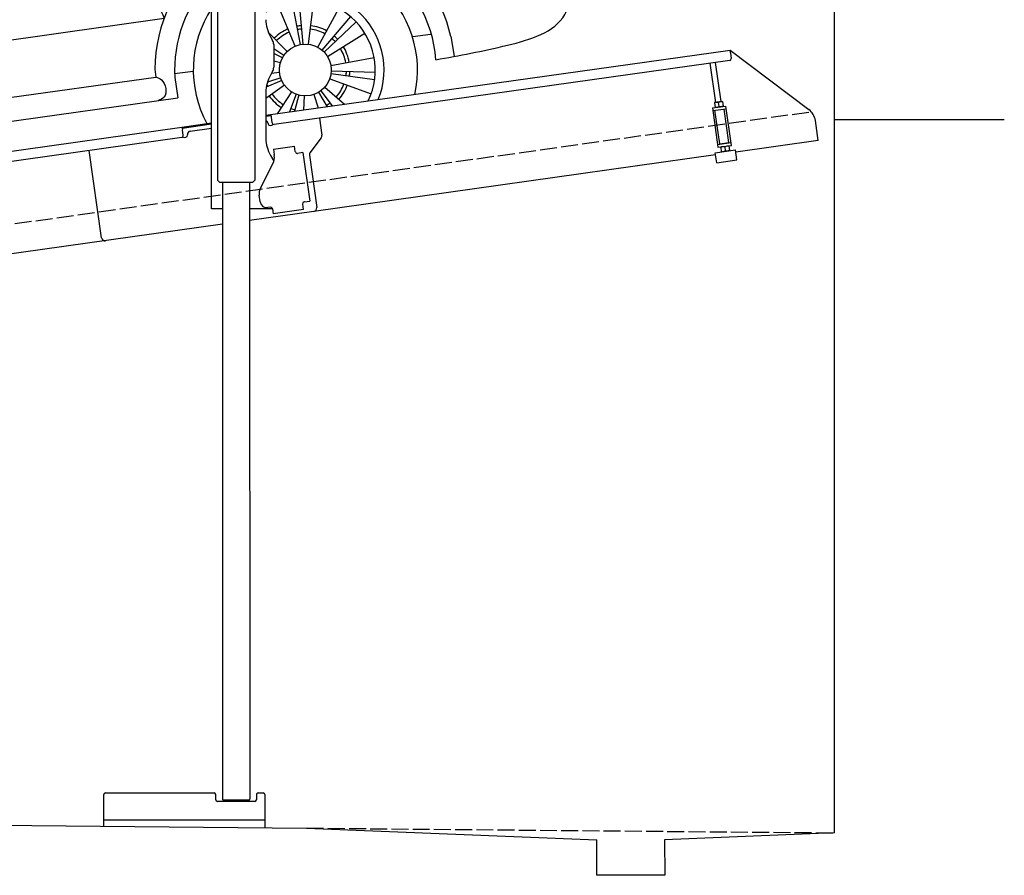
# Model space of a CAD drawing. Extents: x 199 to 6000, y -375 to 5550.
# Tile 2 of 3: x 3099 to 6000, y -375 to 2144. Entities that reach past the tile are written whole.
import ezdxf

# ---------------------------------------------------------------- set-up
doc = ezdxf.new("R2010")
doc.units = 0
doc.header["$LTSCALE"] = 10
doc.header["$MEASUREMENT"] = 0
doc.linetypes.add('GEN3', pattern=[6.25, 5, -1.25])
doc.layers.get('0').update_dxf_attribs({"linetype": 'CONTINUOUS'})
for name, color, linetype in [('3', 6, 'GEN3'), ('CAR', 1, 'CONTINUOUS'), ('SICHTBARE_KANTEN_DIN_', 7, 'CONTINUOUS')]:
    doc.layers.add(name, color=color, linetype=linetype)
doc.layers.add('AM_0', color=7, linetype='CONTINUOUS', lineweight=30)

# ---------------------------------------------------------------- blocks, each defined once
blk = doc.blocks.new('Car Van')
at = {"layer": 'CAR'}
for p, q in [((23007.8, 5396.2), (23037.4, 4875.5)), ((23207.8, 5406.7), (23240.7, 4909.2)), ((22217, 5288), (22248.2, 4764.6)), ((22051, 5261.1), (22071.8, 4741.7)), ((24309.1, 5080.7), (24384.6, 4496)), ((23558.2, 4925.3), (24143.5, 5006)), ((24263.4, 4948.2), (24285.1, 4968.9)), ((24285.1, 4968.9), (24320.4, 4714.3)), ((21072.7, 4570.5), (23398.2, 4902.5)), ((23558.2, 4847.8), (23940, 4902.1)), ((23944.3, 4890.6), (23558.2, 4836.2)), ((23133.2, 4859.5), (23148.9, 4684.5)), ((23139.6, 4788.8), (23398.2, 4825.3)), ((23558.2, 4786), (23949.4, 4841.1)), ((23949.1, 4829.7), (23558.2, 4774.6)), ((23558.2, 4743.3), (24075.6, 4817.8)), ((24075.3, 4820.4), (24090, 4707.5)), ((21289.9, 4795.1), (21301.9, 4632.6)), ((23140.9, 4777.5), (23398.2, 4813.7)), ((23145.9, 4727.9), (23398.2, 4763.5)), ((21432.3, 4647), (22071.8, 4741.7)), ((23398.2, 4752.1), (23146.1, 4716.6)), ((23398.2, 4720.3), (21083.3, 4387.6)), ((21180.9, 4711.1), (21182, 4662.3)), ((22158.3, 4725.3), (22174, 4541.7)), ((24320.4, 4714.3), (24304.8, 4699.4)), ((24305, 4699.5), (24347.2, 4432.9)), ((24320.7, 4594.5), (24360.8, 4677)), ((21072.7, 4570.5), (21083.3, 4387.6)), ((23659.9, 4202.7), (23635.1, 4330.1)), ((23667.8, 4203.8), (23656.5, 4333.1)), ((23683.7, 4203.6), (23699.6, 4332.3)), ((23644.6, 4198.1), (23593.9, 4317.5)), ((23710.8, 4194.9), (23772.5, 4309)), ((21307.1, 4005.8), (23258.8, 4280)), ((23723.9, 4185.9), (23808.1, 4284.7)), ((23729.7, 4180.4), (23823.7, 4269.9)), ((23621, 4182.3), (23565, 4239.5)), ((23739.4, 4167.8), (23850, 4235.7)), ((23990.9, 4225.9), (24043.4, 4233.3)), ((24102.9, 4226.3), (24112.4, 4168.6)), ((23610.9, 4170), (23581.2, 4189.7)), ((23606.8, 4163.2), (23581.2, 4176.5)), ((22262, 4147.5), (22333.7, 3980.6)), ((23601, 4148.3), (23581.2, 4153.8)), ((23749.5, 4141.3), (23877.3, 4164.1)), ((23230.9, 4129.7), (23233.9, 4106.9)), ((23289.4, 4117.2), (23344.3, 4124.3)), ((23598.6, 4120.1), (23574.6, 4117.6)), ((23750.7, 4125.4), (23880.4, 4121.2)), ((21377.3, 3846.1), (23233.9, 4106.9)), ((23289.8, 4105.3), (23298.9, 4045.4)), ((23604.7, 4097), (23559.3, 4076.9)), ((23601.8, 4104.4), (23562.7, 4091.8)), ((23746.2, 4101.9), (23868.2, 4057.9)), ((23750, 4117.4), (23878.5, 4099.7)), ((23612.6, 4083.2), (23558.2, 4043.9)), ((23633.2, 4063.7), (23591.6, 3998.9)), ((23713.4, 4062.3), (23738.8, 4019.6)), ((23720, 4066.7), (23753.6, 4021.7)), ((23731.8, 4077.5), (23789.6, 4026.7)), ((21329.3, 3769.5), (23298.8, 4045.7)), ((23647.5, 4056.5), (23627.6, 4004)), ((23655.1, 4054.1), (23642.5, 4006.1)), ((23670.8, 4051.6), (23668.8, 4009.8)), ((23698.9, 4055.6), (23712.4, 4015.9)), ((20934.6, 3820.8), (20909.9, 3948.1)), ((20942.5, 3821.9), (20931.2, 3951.1)), ((20958.5, 3821.6), (20974.3, 3950.4)), ((20919.4, 3816.1), (20868.7, 3935.5)), ((20985.5, 3813), (21047.3, 3927.1)), ((20895.8, 3800.4), (20804.9, 3893)), ((20998.6, 3803.9), (21082.8, 3902.7)), ((21004.4, 3798.5), (21098.4, 3887.9)), ((20885.6, 3788.1), (20777.5, 3859.8)), ((20881.5, 3781.2), (20773.5, 3837.6)), ((21014.2, 3785.8), (21124.7, 3853.8)), ((21323.8, 3828.2), (21270.2, 3820.9)), ((20875.7, 3766.4), (20773.5, 3794.8)), ((21024.3, 3759.3), (21152, 3782.2)), ((21025.4, 3743.4), (21155.1, 3739.2)), ((20873.3, 3738.1), (20744.2, 3724.9)), ((20876.6, 3722.5), (20753.1, 3682.7)), ((20879.4, 3715), (20760.7, 3662.5)), ((21020.9, 3720), (21143, 3675.9)), ((21024.7, 3735.4), (21153.3, 3717.7)), ((20887.3, 3701.2), (20782.2, 3625.2)), ((20994.8, 3684.7), (21029.1, 3638.8)), ((21006.5, 3695.5), (21065.3, 3643.9)), ((20907.9, 3681.7), (20865.6, 3615.8)), ((20922.2, 3674.5), (20901.9, 3620.9)), ((20929.8, 3672.1), (20916.9, 3623)), ((20945.6, 3669.7), (20943.5, 3626.7)), ((20973.6, 3673.6), (20987.4, 3632.9)), ((20988.1, 3680.3), (21014.1, 3636.7))]:
    blk.add_line(p, q, dxfattribs=at)
for centre in [(23674.4, 4127.8), (20949.2, 3745.9)]:
    blk.add_circle(centre, 76.3, dxfattribs=at)
for centre, radius, start, end in [((23941.2, 4865.5), 36.6, 282.4234, 91.9504), ((23940.1, 4865.3), 26, 291.3172, 79.4452), ((23672.7, 4125.7), 441.8, 13.1526, 105.0131), ((23674.7, 4127.6), 385.6, 4.5254, 107.5878), ((23672.7, 4125.7), 441.8, 128.4041, 179.4928), ((23674.4, 4127.8), 330.2, 347.4042, 110.6062), ((23674.7, 4127.6), 385.6, 135.817, 183.3106), ((23674.4, 4127.8), 231.7, 337.9146, 120.1013), ((23674.4, 4127.8), 206, 333.6849, 124.334), ((23674.4, 4127.8), 330.2, 146.7735, 208.5958), ((23674.4, 4127.8), 131.2, 113, 134.4286), ((23674.4, 4127.8), 120.9, 113, 134.4286), ((23674.4, 4127.8), 131.2, 95, 101), ((23674.4, 4127.8), 120.9, 95, 101), ((23674.4, 4127.8), 120.9, 61.5714, 83), ((23674.4, 4127.8), 131.2, 61.5714, 83), ((23674.4, 4127.8), 120.9, 43.5714, 49.5714), ((23674.4, 4127.8), 131.2, 43.5714, 49.5714), ((20949.2, 3745.9), 439.9, 13.1709, 125.5344), ((23674.4, 4127.8), 120.9, 10.1429, 31.5714), ((23674.4, 4127.8), 131.2, 10.1429, 31.5714), ((20949.2, 3745.9), 385.3, 3.6036, 131.5697), ((23674.4, 4127.8), 120.9, 352.1429, 358.1429), ((23674.4, 4127.8), 131.2, 352.1429, 358.1429), ((20949.2, 3745.9), 330.2, 347.2115, 140.7393), ((23674.4, 4127.8), 120.9, 200.2869, 203.8571), ((23674.4, 4127.8), 120.9, 318.7143, 340.1429), ((23674.4, 4127.8), 131.2, 318.7143, 340.1429), ((23674.4, 4127.8), 131.2, 215.8571, 237.2857), ((23674.4, 4127.8), 120.9, 215.8571, 237.2857), ((23674.4, 4127.8), 120.9, 249.2857, 255.2857), ((23674.4, 4127.8), 120.9, 300.7143, 306.7143), ((23674.4, 4127.8), 131.2, 305.7514, 306.7143), ((20949.2, 3745.9), 231.7, 337.6174, 151.1587), ((20949.2, 3745.9), 206, 333.3345, 148.5032), ((20949.2, 3745.9), 131.2, 113, 134.4286), ((20949.2, 3745.9), 120.9, 113, 134.4286), ((20949.2, 3745.9), 131.2, 95, 101), ((20949.2, 3745.9), 120.9, 95, 101), ((20949.2, 3745.9), 120.9, 61.5714, 83), ((20949.2, 3745.9), 131.2, 61.5714, 83), ((20949.2, 3745.9), 120.9, 43.5714, 49.5714), ((20949.2, 3745.9), 131.2, 43.5714, 49.5714), ((20949.2, 3745.9), 131.2, 146.4286, 152.4286), ((20949.2, 3745.9), 120.9, 146.4286, 152.4286), ((20949.2, 3745.9), 120.9, 10.1429, 31.5714), ((20949.2, 3745.9), 131.2, 10.1429, 31.5714), ((20949.2, 3745.9), 131.2, 164.4286, 185.8571), ((20949.2, 3745.9), 120.9, 164.4286, 185.8571), ((20949.2, 3745.9), 231.7, 178.3252, 218.3826), ((20949.2, 3745.9), 206, 178.1164, 222.6655), ((20949.2, 3745.9), 120.9, 352.1429, 358.1429), ((20949.2, 3745.9), 131.2, 352.1429, 358.1429), ((20949.2, 3745.9), 131.2, 197.8571, 203.8571), ((20949.2, 3745.9), 120.9, 197.8571, 203.8571), ((20949.2, 3745.9), 120.9, 318.7143, 340.1429), ((20949.2, 3745.9), 131.2, 318.7143, 340.1429), ((20949.2, 3745.9), 131.2, 215.8571, 237.2857), ((20949.2, 3745.9), 120.9, 215.8571, 237.2857), ((20949.2, 3745.9), 120.9, 249.2857, 255.2857), ((20949.2, 3745.9), 120.9, 300.7143, 306.7143), ((20949.2, 3745.9), 131.2, 304.7615, 306.7143), ((20949.2, 3745.9), 131.2, 249.2857, 251.2385)]:
    blk.add_arc(centre, radius, start, end, dxfattribs=at)
for centre in [(22325.5, 4643.7), (22024.6, 4600.6)]:
    blk.add_ellipse(centre, major_axis=(-101.9, -18.3), ratio=0.28676, dxfattribs=at)
blk.add_ellipse((20380.2, 3799.5), major_axis=(-0.1, -50.8), ratio=0.500238, start_param=5.885343, end_param=6.683233, dxfattribs=at)
for points, knots in [([(23558.2, 5624), (23622.5, 5627.8), (23755.4, 5634.6), (23902.4, 5637.9), (24158.6, 5646.3)], [126.567679, 126.567679, 126.567679, 126.567679, 322.989321, 524.252921, 524.252921, 524.252921, 524.252921]), ([(21715.3, 5388.7), (21821.7, 5408.2), (22221.1, 5481.6), (22782.1, 5562.6), (23238.6, 5600.5), (23398.2, 5613.5)], [0, 0, 0, 0, 324.58113, 1218.156854, 1698.657892, 1698.657892, 1698.657892, 1698.657892]), ([(24126.6, 5550.6), (24141.5, 5557.6), (24164, 5568.7), (24182.4, 5585.5), (24188.8, 5591.3)], [4.61826, 4.61826, 4.61826, 4.61826, 53.543239, 79.274172, 79.274172, 79.274172, 79.274172]), ([(21770, 5352.1), (21876, 5370.8), (22288.4, 5443.9), (22830.8, 5527.3), (23269.5, 5559.7), (23398.2, 5567.2)], [0, 0, 0, 0, 323.034736, 1256.571869, 1643.446804, 1643.446804, 1643.446804, 1643.446804]), ([(24226.6, 5239.9), (24217.8, 5277.9), (24201.5, 5347.7), (24173.2, 5443.4), (24150.2, 5500), (24125.5, 5551.6)], [0, 0, 0, 0, 117.133269, 214.777276, 299.414803, 299.414803, 299.414803, 299.414803]), ([(23558.2, 5505.4), (23637.5, 5510.8), (23781.1, 5519.8), (23924.9, 5520.7), (23989.3, 5521.1)], [58.593241, 58.593241, 58.593241, 58.593241, 296.990423, 490.043419, 490.043419, 490.043419, 490.043419]), ([(21800.2, 5284), (21899.6, 5302.9), (22309.5, 5380.6), (22843.2, 5451.2), (23278.2, 5485), (23398.2, 5493.9)], [0, 0, 0, 0, 303.469527, 1251.67749, 1612.62651, 1612.62651, 1612.62651, 1612.62651]), ([(23558.2, 5436), (23559.3, 5436.1), (23662.9, 5443.9), (23781.8, 5451.6), (23899.6, 5447), (23914.7, 5446.4)], [351.625543, 351.625543, 351.625543, 351.625543, 354.715425, 663.112571, 708.364163, 708.364163, 708.364163, 708.364163]), ([(21072.7, 4570.5), (21075, 4593.4), (21087.9, 4634.1), (21130.7, 4698.5), (21193.2, 4813.2), (21268.6, 4933.7), (21358.3, 5081), (21531.9, 5204.2), (21681, 5257.8), (21800.2, 5284)], [0, 0, 0, 0, 34.633344, 130.367254, 260.266155, 394.654289, 566.353713, 741.146733, 1042.18326, 1042.18326, 1042.18326, 1042.18326]), ([(21264.8, 4817), (21273.3, 4830.4), (21319, 4905.1), (21394.2, 5046.4), (21574.1, 5161.5), (21722.7, 5209.2), (22051, 5261.1)], [301.852914, 301.852914, 301.852914, 301.852914, 394.654289, 566.353713, 741.146733, 1038.026076, 1038.026076, 1038.026076, 1038.026076]), ([(24253.1, 5094.1), (24265.4, 5100.4), (24284, 5110.6), (24297.4, 5127), (24302.2, 5132.8)], [6.830989, 6.830989, 6.830989, 6.830989, 47.594512, 69.869885, 69.869885, 69.869885, 69.869885]), ([(24258.9, 5056.6), (24271.3, 5062.8), (24289.8, 5072.8), (24303, 5089.1), (24307.6, 5094.8)], [6.60739, 6.60739, 6.60739, 6.60739, 47.308966, 69.134079, 69.134079, 69.134079, 69.134079]), ([(23558.2, 4953.3), (23569.9, 4954.9), (23733.4, 4977.4), (23896.9, 4999.4), (24048.9, 5019.8)], [320.625992, 320.625992, 320.625992, 320.625992, 355.842082, 815.727995, 815.727995, 815.727995, 815.727995]), ([(24324.9, 4961), (24324.3, 4958.9), (24318, 4939.6), (24307.2, 4922.6), (24295.1, 4909.1)], [0, 0, 0, 0, 6.616922, 60.689334, 60.689334, 60.689334, 60.689334]), ([(24189.8, 4908.7), (24210.3, 4915.3), (24236.6, 4926.8), (24257.8, 4943.2), (24263.4, 4948.2)], [120.92462, 120.92462, 120.92462, 120.92462, 186.01384, 208.055842, 208.055842, 208.055842, 208.055842]), ([(24205.7, 4654.1), (24233.6, 4661.3), (24266.9, 4674), (24296.7, 4691.8), (24304.8, 4699.4)], [99.88745, 99.88745, 99.88745, 99.88745, 186.01384, 208.055842, 208.055842, 208.055842, 208.055842]), ([(21300.3, 4656.3), (21307.8, 4651.9), (21341, 4631.7), (21389.5, 4639.8), (21432.3, 4647)], [173.497725, 173.497725, 173.497725, 173.497725, 190.087535, 312.625806, 312.625806, 312.625806, 312.625806]), ([(22241.5, 4612.7), (22271.8, 4623.9), (22328.6, 4643.2), (22388.6, 4644.7), (22416.6, 4645)], [14.4466, 14.4466, 14.4466, 14.4466, 94.349912, 163.782287, 163.782287, 163.782287, 163.782287]), ([(21940.6, 4569.6), (21970.9, 4580.7), (22027.7, 4600.1), (22087.7, 4601.6), (22115.7, 4601.9)], [14.4466, 14.4466, 14.4466, 14.4466, 94.349912, 163.782287, 163.782287, 163.782287, 163.782287]), ([(20214.3, 4271.5), (20238.1, 4294.4), (20306.3, 4359.7), (20382.1, 4414.3), (20433.5, 4446.4)], [0, 0, 0, 0, 99.01122, 282.525902, 282.525902, 282.525902, 282.525902]), ([(20250.5, 4262.2), (20279.7, 4292.4), (20333.2, 4338.8), (20390.9, 4379), (20433.5, 4405.1)], [0, 0, 0, 0, 61.191082, 212.400599, 212.400599, 212.400599, 212.400599]), ([(20274.4, 4252.4), (20289.9, 4265.8), (20340.4, 4309.6), (20394.6, 4347.8), (20433.5, 4372.2)], [0, 0, 0, 0, 61.191082, 200.287904, 200.287904, 200.287904, 200.287904]), ([(20146, 3857.6), (20142.8, 3884.2), (20130.4, 3985.9), (20110.2, 4141.6), (20186.3, 4236.6), (20214.3, 4271.5)], [102.88586, 102.88586, 102.88586, 102.88586, 183.09991, 407.242491, 537.697964, 537.697964, 537.697964, 537.697964]), ([(20274.4, 4252.4), (20295.4, 4252.8), (20348.7, 4253.8), (20401.6, 4258.6), (20433.5, 4262.6)], [0, 0, 0, 0, 62.922164, 159.752377, 159.752377, 159.752377, 159.752377]), ([(20422.3, 4199.8), (20417.6, 4185), (20412.9, 4170.4), (20406.9, 4134.8), (20406, 4117.7)], [42.387721, 42.387721, 42.387721, 42.387721, 103.78676, 155.115105, 155.115105, 155.115105, 155.115105]), ([(20424.5, 3881.5), (20403.5, 3878.5), (20317.7, 3866.3), (20215.3, 3855.3), (20149.5, 3891.4), (20140.4, 3896.4)], [113.912784, 113.912784, 113.912784, 113.912784, 177.26422, 370.522965, 401.282956, 401.282956, 401.282956, 401.282956]), ([(20133.4, 3668.4), (20132.6, 3670.5), (20128.1, 3682.2), (20127.7, 3700.5), (20126.9, 3726.2), (20138, 3742.6), (20147.8, 3750.8), (20150.2, 3752.6)], [0, 0, 0, 0, 6.668808, 37.633719, 53.92976, 83.006518, 92.203416, 92.203416, 92.203416, 92.203416]), ([(20433.5, 3740.8), (20411, 3736.7), (20329.3, 3723.3), (20234.2, 3721.1), (20173.5, 3749.4), (20166.8, 3752.6)], [77.68835, 77.68835, 77.68835, 77.68835, 146.515463, 324.860687, 347.251757, 347.251757, 347.251757, 347.251757]), ([(20433.5, 3631.1), (20411.2, 3628.7), (20314.9, 3619.4), (20203.3, 3617.6), (20138.9, 3664.4), (20133.4, 3668.4)], [138.661944, 138.661944, 138.661944, 138.661944, 205.679389, 423.537531, 443.70981, 443.70981, 443.70981, 443.70981])]:
    blk.add_open_spline(points, degree=3, knots=knots, dxfattribs=at)
for points in [[(24065, 5594.6), (24131.3, 5644.3), (24135.9, 5645.2)], [(24087.7, 5595.7), (24154, 5645.4), (24158.6, 5646.3)], [(24273.4, 5306.8), (24245.6, 5434.2), (24195.1, 5575.5), (24158.6, 5646.3)], [(24213.2, 5249), (24185.4, 5362.8), (24156.9, 5456.2), (24120.5, 5540.7), (24087.7, 5595.7)], [(24142.3, 5517.9), (24191, 5544.2), (24203.9, 5555)], [(24143.5, 5006), (24090.3, 5286.9), (24057.5, 5393.8), (24017.3, 5474.7), (23989.3, 5521.1)], [(23914.7, 5446.4), (23976.5, 5344.8), (24048.9, 5019.8)], [(22217, 5288), (22674.7, 5360.2), (23007.8, 5396.2)], [(20922.2, 4730.9), (21108.1, 5009.3), (21275.1, 5211.3), (21354.1, 5274.6), (21715.3, 5388.7)], [(20986.5, 4682.1), (21182.6, 4949.7), (21339.5, 5162.4), (21418.5, 5225.7), (21770, 5352.1)], [(22137.1, 5347), (22157.4, 4728.8)], [(21324.3, 5250.9), (21356.1, 5249.3), (21415.9, 5224.6)], [(21283.2, 5214.8), (21315, 5213.2), (21370.1, 5193)], [(24075.3, 4820.4), (24077.2, 4828.9), (24189.8, 4908.7)], [(24075.6, 4817.8), (24166.4, 4831.8), (24256.7, 4861.4), (24285.5, 4898.4), (24295.1, 4909.1)], [(24293.8, 4906), (24253.8, 4718.7), (24127.8, 4645.6)], [(22248.2, 4764.6), (22682.7, 4825.6), (23037.4, 4875.5)], [(21289.9, 4795.1), (21180.8, 4716.6), (21180.9, 4711.1)], [(20798.5, 4624), (20857.2, 4656.9), (20922.2, 4730.9)], [(24090, 4707.5), (24115.5, 4650.2), (24205.7, 4654.1)], [(20853.6, 4564.3), (20925.9, 4610.4), (20986.5, 4682.1)], [(20961.8, 4653.6), (20919.2, 4683.2), (20895, 4694.4)], [(23148.9, 4684.5), (23193.6, 4441.1), (23258.8, 4280)], [(20931, 4617.1), (20884.9, 4645.9), (20864.2, 4657.9)], [(21182, 4662.3), (21185.8, 4643.8), (21301.9, 4632.6)], [(22223.8, 4626.1), (22332.1, 4658.9), (22425.3, 4664.5)], [(23990.4, 4432.7), (24132.9, 4471.7), (24333.4, 4599.7), (24362.8, 4663)], [(20844.6, 4590.2), (20874.2, 4603.8), (20910.5, 4629.4)], [(21922.8, 4582.9), (22031.2, 4615.7), (22124.4, 4621.4)], [(22175.8, 4543.7), (22208.8, 4297.6), (22266, 4139)], [(24062.1, 4334.1), (24214.9, 4365.4), (24367.5, 4457.7), (24383.9, 4495.9)], [(24383.9, 4495.9), (24421.4, 4495.4), (24436.2, 4465.3), (24442.7, 4432.1), (24456.4, 4338.1)], [(21083.3, 4387.4), (21114.8, 4244.1), (21187.1, 4115.5)], [(24059.1, 4158), (24270, 4200.7), (24438.4, 4291.4), (24456.4, 4338.1)], [(20214.8, 4271.5), (20225.7, 4269.7), (20274.4, 4252.4)], [(20274.4, 4252.4), (20195.3, 4144.2), (20178, 4081.8)], [(20188.3, 4125.2), (20329, 4166.6), (20429.2, 4252.5)], [(20245.6, 4222.5), (20196.7, 4239.8), (20189, 4240.7)], [(20422.3, 4199.8), (20432.8, 4248.9), (20374.2, 4256.6)], [(20221.8, 4193.1), (20173.6, 4205.7), (20165.7, 4206.6)], [(20200, 4155.7), (20150.9, 4165.3), (20143.8, 4165.8)], [(20185.7, 4114.8), (20139.2, 4120.5), (20132.1, 4123.8)], [(20188.1, 4123.6), (20249.8, 4110.4), (20406.1, 4117.9)], [(20268.4, 4058.3), (20379.7, 4079.8), (20406.1, 4117.9)], [(23233.9, 4106.9), (23250.3, 4098.7), (23257.8, 4047.7), (23241.2, 4037.9)], [(20192.6, 4071.6), (20134.8, 4079.7), (20127, 4082.4)], [(20178, 4081.8), (20183, 4075.8), (20192.6, 4071.6)], [(20268.4, 4058.3), (20192.6, 4071.6)], [(20191.4, 4036.2), (20139.6, 4037.1), (20126.8, 4040.6)], [(20192.7, 3995.9), (20135.8, 3999.9), (20129.5, 4002.9)], [(20193.2, 3958), (20153.6, 3952.4), (20134.4, 3960.9)], [(21377.3, 3846.1), (21364.2, 3831.2), (21366.7, 3792.1), (21391.1, 3778.5)]]:
    blk.add_spline(points, degree=3, dxfattribs=at)
for points in [[(23558.2, 5575.8), (23734.6, 5584.2), (23911.1, 5590), (24087.7, 5595.7)], [(23094.1, 5464.2), (23101.7, 5285.9), (23112.1, 5112.4), (23129.6, 4864.3)], [(23207.8, 5406.7), (23271.3, 5412.3), (23334.7, 5417.9), (23398.2, 5423.2)], [(24273.4, 5306.8), (24288.8, 5235.6), (24298.9, 5158.2), (24309.1, 5080.7)], [(24213.2, 5249), (24227.8, 5199.2), (24237.3, 5113.3), (24263.6, 4948.4)], [(24226.6, 5239.9), (24226.6, 5239.9), (24240.4, 5168.2), (24257.5, 5056.4)], [(23240.7, 4909.2), (23293.2, 4916.5), (23345.7, 4923.9), (23398.2, 4931.2)], [(21264.8, 4817), (21258.4, 4802.4), (21252.1, 4787.8), (21250.6, 4781.7)], [(20693.5, 4579.8), (20728.4, 4595), (20763.5, 4609.6), (20798.5, 4624)], [(20693.5, 4532.9), (20743.6, 4553.2), (20794.2, 4572.1), (20844.6, 4590.2)], [(20693.5, 4502.6), (20746.6, 4524.6), (20800.3, 4544.8), (20853.6, 4564.3)], [(20693.5, 4311.9), (20760.8, 4327.3), (20928.1, 4367), (21083.3, 4387.6)], [(20192.6, 4071.6), (20190.1, 4035.2), (20192.4, 3997), (20194.6, 3958.9)]]:
    blk.add_open_spline(points, degree=3, dxfattribs=at)

msp = doc.modelspace()

# ---------------------------------------------------------------- linework, layer by layer
for p, q in [((3791.7, 3577.9), (3791.8, 1671.7)), ((3664.7, 1587.6), (3664.7, 3357.6)), ((3681.7, 3357.6), (3681.8, 1671.6)), ((3838.1, 2094.3), (3844.4, 2083.4)), ((3847.7, 2070.9), (3847.7, 2004.3)), ((3824.7, 1862.8), (5191.6, 2054.9)), ((5192.7, 2047), (5191.6, 2054.9)), ((5191.6, 2054.9), (5423.5, 1880.1)), ((5192.7, 2047), (5195.1, 2030.1)), ((5190.8, 2024.5), (3849, 1835.9)), ((5149.6, 1900.9), (5133.4, 2016.4)), ((5165.5, 1903.1), (5149.2, 2018.6)), ((3844.4, 1991.8), (3838.1, 1981)), ((3824.7, 1931), (3824.7, 1794.7)), ((5139.8, 1884.5), (5179.4, 1890.1)), ((5146.4, 1900.4), (5145.7, 1899.9)), ((5145.7, 1899.9), (5147.7, 1886.1)), ((5168.7, 1903.5), (5146.4, 1900.4)), ((5148.5, 1885.7), (5147.7, 1886.1)), ((5159.4, 1888.8), (5157.8, 1900.5)), ((5168.7, 1903.5), (5169.5, 1903.2)), ((5169.5, 1903.2), (5171.4, 1889.4)), ((5170.8, 1888.9), (5171.4, 1889.4)), ((5195.7, 1774.2), (5179.4, 1890.1)), ((3840.4, 1861), (3824.7, 1858.8)), ((3843.4, 1840.2), (3839.9, 1864.9)), ((5139.8, 1884.5), (5156.1, 1768.7)), ((5140.9, 1876.6), (5180.5, 1882.2)), ((5161.3, 1778.5), (5147.4, 1877.5)), ((5188, 1782.2), (5174, 1881.3)), ((960, 1460.2), (3577.5, 1828)), ((3577.5, 1828), (3664.7, 1840.3)), ((3577.5, 1828), (3578.6, 1820.1)), ((3664.7, 1836.3), (3578, 1824.1)), ((3831, 1838.4), (3831.1, 1837.4)), ((3836.8, 1833.2), (3841.7, 1833.9)), ((3982.7, 1854.7), (3989.8, 1804.3)), ((5451.2, 1788.4), (5443, 1847.1)), ((3580.9, 1803.3), (3578.6, 1820.1)), ((3584.3, 1797.7), (3589.2, 1798.4)), ((3593.5, 1804), (3593.3, 1805)), ((3601.8, 1816.3), (3664.7, 1825.2)), ((3576.7, 1797.6), (960, 1429.9)), ((3846.7, 1762.9), (3909, 1771.6)), ((3911.3, 1755.8), (3909, 1771.6)), ((3987.9, 1796.9), (3954.5, 1752.7)), ((5155, 1776.6), (5194.6, 1782.2)), ((5156.1, 1768.7), (5195.7, 1774.2)), ((5161.3, 1778.5), (5188, 1782.2)), ((5164.8, 1769.9), (5164.1, 1769.4)), ((5164.1, 1769.4), (5166, 1755.6)), ((5166.9, 1778.3), (5166.7, 1779.3)), ((5176.1, 1770), (5177.8, 1758.3)), ((5182.7, 1780.5), (5182.6, 1781.5)), ((5187, 1773), (5187.8, 1772.7)), ((5187.8, 1772.7), (5189.8, 1758.9)), ((5451.2, 1788.4), (5208.6, 1754.3)), ((3340.6, 1501.9), (3304.4, 1759.4)), ((3340.6, 1501.9), (3304.4, 1759.4)), ((3838.1, 1744.7), (3848.2, 1727.3)), ((3846.7, 1762.9), (3848.9, 1747)), ((3849.5, 1742.8), (3848.9, 1747)), ((3911.3, 1755.8), (3911.4, 1754.8)), ((3917.1, 1750.6), (3918, 1750.7)), ((3933.9, 1752.9), (3918, 1750.7)), ((3933.9, 1752.9), (3953.9, 1610.3)), ((3952.6, 1745.3), (3974.3, 1591)), ((5149.2, 1746), (3965.8, 1579.7)), ((5148.3, 1752.6), (5207.7, 1761)), ((5152.4, 1722.9), (5148.3, 1752.6)), ((5166.8, 1755.2), (5166, 1755.6)), ((5189.1, 1758.4), (5189.8, 1758.9)), ((5211.8, 1731.3), (5207.7, 1761)), ((3808.5, 1648.5), (3846, 1722.1)), ((5152.4, 1722.9), (5211.8, 1731.3)), ((3688.8, 1664.6), (3681.8, 1671.6)), ((3784.8, 1664.6), (3688.8, 1664.6)), ((3696.8, 1664.6), (3696.9, -151.4)), ((3776.8, 1664.6), (3776.9, -151.3)), ((3784.8, 1664.6), (3791.8, 1671.7)), ((3807.8, 1608), (3805.1, 1627.8)), ((3932.8, 1602.3), (3933, 1601.3)), ((3935.2, 1585.5), (3933, 1601.3)), ((3938.1, 1608.1), (3937.1, 1608)), ((3938.1, 1608.1), (3953.9, 1610.3)), ((3696.8, 1587.6), (3664.7, 1587.6)), ((3844, 1587.6), (3776.8, 1587.6)), ((3965.8, 1579.7), (3776.8, 1553.1)), ((3838.4, 1592.1), (3830.4, 1590.9)), ((3844, 1587.8), (3846.1, 1572.9)), ((3935.2, 1585.5), (3846.1, 1572.9)), ((3696.8, 1541.9), (960, 1157.2)), ((3346.9, -230.3), (3346.9, -137.4)), ((3351.9, -132.4), (3671.9, -132.4)), ((3676.9, -152.4), (3676.9, -137.4)), ((3796.9, -137.4), (3796.9, -152.4)), ((3801.9, -132.4), (3816.9, -132.4)), ((3821.9, -137.4), (3821.9, -234.8)), ((3791.9, -157.4), (3681.9, -157.4)), ((3697.9, -152.4), (3696.9, -151.4)), ((3697.9, -152.4), (3775.9, -152.4)), ((3710.9, -152.4), (3710.9, -157.4)), ((3762.9, -152.4), (3762.9, -157.4)), ((3775.9, -152.4), (3776.9, -151.3)), ((199.5, -200), (3944.5, -236)), ((3821.9, -212.4), (3346.9, -212.4)), ((3944.5, -236), (4799.5, -270.1)), ((5499.5, -250), (4999.1, -270.1)), ((4799.5, -375), (4799.5, -270.1)), ((4999.1, -270.1), (4999.5, -375)), ((4999.5, -375), (4799.5, -375))]:
    msp.add_line(p, q)
msp.add_polyline3d([(3844, 1587.8, 0), (3844, 1587.8, 0), (3844, 1587.8, 0), (3844, 1587.8, 0), (3844, 1587.8, 0), (3844, 1587.8, 0), (3844, 1587.8, 0), (3844, 1587.9, 0), (3844, 1587.9, 0), (3844, 1587.9, 0), (3844, 1587.9, 0), (3844, 1587.9, 0), (3844, 1587.9, 0), (3844, 1587.9, 0), (3844, 1587.9, 0), (3844, 1587.9, 0), (3844, 1587.9, 0), (3844, 1587.9, 0), (3844, 1587.9, 0), (3844, 1587.9, 0), (3844, 1588, 0), (3844, 1588, 0), (3844, 1588, 0), (3844, 1588, 0), (3844, 1588, 0), (3844, 1588, 0), (3844, 1588, 0), (3844, 1588, 0), (3844, 1588, 0), (3844, 1588, 0), (3844, 1588, 0), (3844, 1588, 0), (3844, 1588, 0), (3844, 1588.1, 0), (3844, 1588.1, 0), (3844, 1588.1, 0), (3844, 1588.1, 0), (3843.9, 1588.1, 0), (3843.9, 1588.1, 0), (3843.9, 1588.1, 0), (3843.9, 1588.1, 0), (3843.9, 1588.1, 0), (3843.9, 1588.1, 0), (3843.9, 1588.1, 0), (3843.9, 1588.1, 0), (3843.9, 1588.1, 0), (3843.9, 1588.2, 0), (3843.9, 1588.2, 0), (3843.9, 1588.2, 0), (3843.9, 1588.2, 0), (3843.9, 1588.2, 0), (3843.9, 1588.2, 0), (3843.9, 1588.2, 0), (3843.9, 1588.2, 0), (3843.9, 1588.2, 0), (3843.9, 1588.2, 0), (3843.9, 1588.2, 0), (3843.9, 1588.2, 0), (3843.9, 1588.2, 0), (3843.9, 1588.3, 0), (3843.9, 1588.3, 0), (3843.9, 1588.3, 0), (3843.9, 1588.3, 0), (3843.9, 1588.3, 0), (3843.9, 1588.3, 0), (3843.9, 1588.3, 0), (3843.9, 1588.3, 0), (3843.9, 1588.3, 0), (3843.9, 1588.3, 0), (3843.9, 1588.3, 0), (3843.9, 1588.3, 0), (3843.9, 1588.3, 0), (3843.9, 1588.4, 0), (3843.9, 1588.4, 0), (3843.9, 1588.4, 0), (3843.9, 1588.4, 0), (3843.9, 1588.4, 0), (3843.9, 1588.4, 0), (3843.9, 1588.4, 0), (3843.9, 1588.4, 0), (3843.9, 1588.4, 0), (3843.9, 1588.4, 0), (3843.9, 1588.4, 0), (3843.9, 1588.4, 0), (3843.9, 1588.4, 0), (3843.9, 1588.5, 0), (3843.9, 1588.5, 0), (3843.9, 1588.5, 0), (3843.9, 1588.5, 0), (3843.9, 1588.5, 0), (3843.9, 1588.5, 0), (3843.8, 1588.5, 0), (3843.8, 1588.5, 0), (3843.8, 1588.5, 0), (3843.8, 1588.5, 0), (3843.8, 1588.5, 0), (3843.8, 1588.5, 0), (3843.8, 1588.5, 0), (3843.8, 1588.6, 0), (3843.8, 1588.6, 0), (3843.8, 1588.6, 0), (3843.8, 1588.6, 0), (3843.8, 1588.6, 0), (3843.8, 1588.6, 0), (3843.8, 1588.6, 0), (3843.8, 1588.6, 0), (3843.8, 1588.6, 0), (3843.8, 1588.6, 0), (3843.8, 1588.6, 0), (3843.8, 1588.6, 0), (3843.8, 1588.6, 0), (3843.8, 1588.7, 0), (3843.8, 1588.7, 0), (3843.8, 1588.7, 0), (3843.8, 1588.7, 0), (3843.8, 1588.7, 0), (3843.8, 1588.7, 0), (3843.8, 1588.7, 0), (3843.8, 1588.7, 0), (3843.8, 1588.7, 0), (3843.8, 1588.7, 0), (3843.8, 1588.7, 0), (3843.8, 1588.7, 0), (3843.8, 1588.7, 0), (3843.8, 1588.8, 0), (3843.8, 1588.8, 0), (3843.8, 1588.8, 0), (3843.8, 1588.8, 0)])
for centre, radius, start, end in [((3924.7, 2144.3), 100, 180, 210), ((3822.7, 2070.9), 25, 0, 30), ((5190.1, 2029.4), 5, 278, 8), ((3822.7, 2004.3), 25, 330, 0), ((3924.7, 1931), 100, 150, 180), ((5154.1, 1883.5), 17.4, 77.7758, 118.2123), ((5151.2, 1904), 17.3, 257.7374, 298.2906), ((5166, 1885.1), 17.4, 77.8275, 118.1868), ((5163.1, 1905.8), 17.4, 257.806, 298.1683), ((5393.5, 1840.2), 50, 8, 53), ((3821.1, 1837), 10, 8, 68.7289), ((3836.1, 1838.1), 5, 188, 278), ((3841, 1838.8), 5, 278, 334.7633), ((3848.3, 1840.9), 5, 188, 278), ((3576, 1802.6), 5, 278, 8), ((3583.6, 1802.6), 5, 221.2367, 278), ((3588.5, 1803.3), 5, 278, 8), ((3603.2, 1806.4), 10, 98, 188), ((3979.9, 1802.9), 10, 323, 8), ((3924.7, 1794.7), 100, 180, 210), ((5172.4, 1753), 17.4, 77.7758, 118.2123), ((5184.3, 1754.6), 17.4, 77.8275, 118.1868), ((3814.8, 1738), 35, 333, 8), ((3916.4, 1755.5), 5, 188, 278), ((3962.5, 1746.7), 10, 143, 188), ((5169.5, 1773.5), 17.3, 257.7374, 298.2906), ((5181.4, 1775.3), 17.4, 257.806, 298.1683), ((3841.8, 1974.2), 321, 254.6793, 254.6861), ((3839.7, 1632.6), 35, 153, 188), ((3827.6, 1610.7), 20, 188, 278), ((3937.8, 1603), 5, 98, 188), ((3839, 1587.1), 5, 19.537, 98), ((3964.4, 1589.6), 10, 278, 8), ((3350.5, 1503.3), 10, 188, 278), ((3350.5, 1503.3), 10, 188, 278), ((3351.9, -137.4), 5, 90, 180), ((3671.9, -137.4), 5, 0, 90), ((3801.9, -137.4), 5, 90, 180), ((3816.9, -137.4), 5, 0, 90), ((3681.9, -152.4), 5, 180, 270), ((3791.9, -152.4), 5, 270, 0)]:
    msp.add_arc(centre, radius, start, end)
at = {"layer": '3'}
for p, q in [((423.4, 1169.7), (5430.8, 1873.4)), ((3944.5, -236), (5499.5, -250))]:
    msp.add_line(p, q, dxfattribs=at)
at = {"layer": 'SICHTBARE_KANTEN_DIN_'}
for p, q in [((5499.5, -250), (5499.5, 5550)), ((5499.5, 1850), (5999.5, 1850))]:
    msp.add_line(p, q, dxfattribs=at)

# ---------------------------------------------------------------- block references
at = {"layer": 'AM_0'}
msp.add_blockref('Car Van', (-19733.5, -2131.5), dxfattribs=at)

doc.saveas('drawing.dxf')
